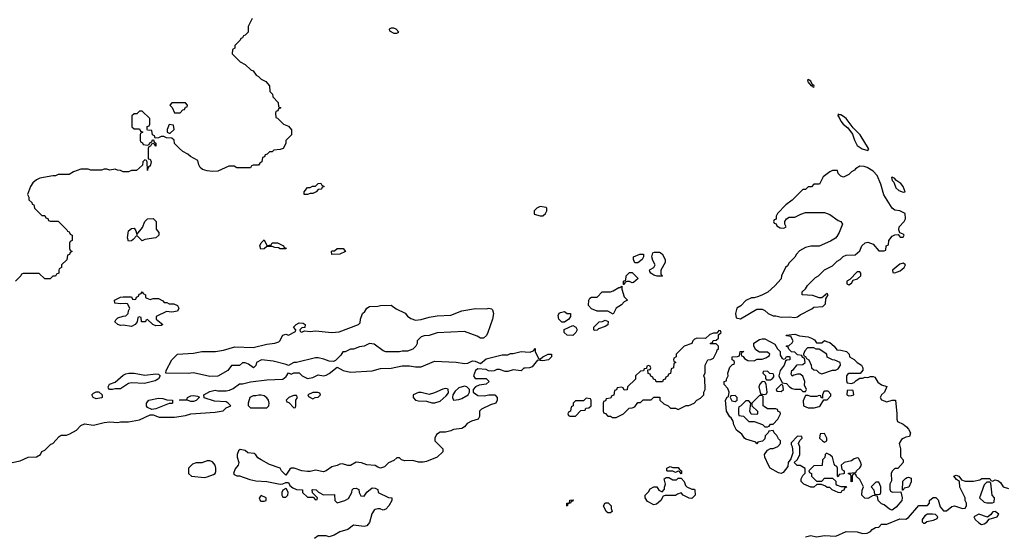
# Model space of a CAD drawing. Header units: inches. Extents: x 2668334 to 2765628, y 828034 to 955234.
# Tile 212 of 218: x 2706265 to 2713538, y 933526 to 937341. Entities that reach past the tile are written whole.
import ezdxf

# ---------------------------------------------------------------- set-up
doc = ezdxf.new("R2010")
doc.units = ezdxf.units.IN
doc.header["$MEASUREMENT"] = 0
doc.layers.add('C7903', color=7, linetype='Continuous')
doc.layers.add('C7913', color=7, linetype='Continuous')

msp = doc.modelspace()

# ---------------------------------------------------------------- linework, layer by layer
at = {"layer": 'C7903', "color": 4, "elevation": 44}
for points in [[(2707982, 937350), (2707954, 937290), (2707954, 937250), (2707930, 937226), (2707918, 937222), (2707910, 937206), (2707898, 937202), (2707894, 937190), (2707854, 937150), (2707854, 937130), (2707838, 937122), (2707834, 937090), (2707894, 937030), (2707931.1, 937011.1), (2707971.6, 936971.6), (2707990, 936962), (2708011.6, 936931.6), (2708030, 936922), (2708050, 936902), (2708083.6, 936883.6), (2708111.6, 936851.6), (2708114, 936810), (2708131.6, 936791.6), (2708134, 936770), (2708174, 936730), (2708178, 936698), (2708194, 936690), (2708178, 936682), (2708172.7, 936667.3), (2708158, 936662), (2708154, 936650), (2708158, 936618), (2708170, 936614), (2708214, 936570), (2708250, 936554), (2708272.7, 936527.3), (2708272, 936490), (2708232, 936448), (2708230, 936426), (2708210.8, 936389.2), (2708190, 936382), (2708143.6, 936376.4), (2708130, 936366), (2708110, 936366), (2708092.7, 936347.3), (2708078, 936342), (2708072.7, 936327.3), (2708058, 936322), (2708054, 936290), (2708038, 936282), (2708030, 936266), (2707990, 936266), (2707978, 936262), (2707970, 936246), (2707870, 936246), (2707850, 936258), (2707810, 936258), (2707730, 936222), (2707690, 936219), (2707650, 936224), (2707614.6, 936234.6), (2707598, 936250), (2707588, 936270), (2707582, 936302), (2707526, 936330), (2707508.4, 936348.4), (2707470, 936368), (2707446, 936390), (2707410, 936426), (2707406, 936450), (2707390, 936466), (2707350, 936468.7), (2707330, 936478), (2707310, 936478), (2707290, 936468), (2707266, 936466), (2707262, 936482), (2707246, 936490), (2707242, 936522), (2707210, 936526), (2707206, 936530), (2707207.3, 936552.7), (2707222, 936558), (2707226, 936570), (2707226, 936610), (2707170, 936666), (2707150, 936666), (2707130, 936646), (2707110, 936646), (2707094, 936630), (2707094, 936550), (2707110, 936534), (2707150, 936534), (2707158, 936518), (2707172.7, 936512.7), (2707172.7, 936507.3), (2707158, 936502), (2707154, 936490), (2707154, 936450), (2707158, 936438), (2707172.7, 936432.7), (2707178, 936418), (2707210, 936414), (2707222, 936418), (2707227.3, 936432.7), (2707242, 936438), (2707247.3, 936452.7), (2707254, 936454), (2707258, 936438), (2707272, 936430), (2707270, 936408), (2707262, 936422), (2707250, 936426), (2707238, 936422), (2707232.7, 936407.3), (2707218, 936402), (2707214, 936390), (2707214, 936314), (2707230, 936312), (2707237.3, 936290), (2707230, 936258), (2707222, 936258), (2707212, 936248), (2707210, 936228), (2707206, 936290), (2707202, 936302), (2707190, 936306), (2707174, 936290), (2707172.7, 936267.3), (2707127.3, 936227.3), (2707090, 936226), (2707070, 936218), (2707030, 936218), (2707010, 936228), (2706988.9, 936228.9), (2706970, 936238), (2706930, 936228.7), (2706910, 936238), (2706890, 936238), (2706870, 936228.7), (2706790, 936228.7), (2706770, 936238), (2706716.4, 936236.4), (2706663.5, 936216.5), (2706630, 936198), (2706550, 936198), (2706530, 936188), (2706510, 936188), (2706414, 936170), (2706390, 936158), (2706363.5, 936136.5), (2706344.7, 936110), (2706322, 936050), (2706332, 936030), (2706334, 936010), (2706354, 935990), (2706358, 935978), (2706370, 935974), (2706374, 935950), (2706430, 935894), (2706450, 935894), (2706458, 935878), (2706472.7, 935872.7), (2706478, 935858), (2706490, 935854), (2706550, 935854), (2706614, 935790), (2706618, 935778), (2706630, 935774), (2706638, 935758), (2706654, 935750), (2706654, 935710), (2706638, 935702), (2706634, 935690), (2706634, 935650), (2706638, 935638), (2706654, 935630), (2706638, 935622), (2706632.7, 935607.3), (2706618, 935602), (2706612.7, 935567.3), (2706574, 935530), (2706574, 935510), (2706558, 935502), (2706554, 935490), (2706554, 935470), (2706538, 935462), (2706530, 935446), (2706510, 935446), (2706490, 935426), (2706450, 935426), (2706410, 935466), (2706290, 935466), (2706278, 935462), (2706274, 935450), (2706234, 935410)], [(2706208.9, 934071.1), (2706270, 934082), (2706328.9, 934111.1), (2706390, 934112), (2706418, 934130), (2706428.9, 934151.1), (2706450, 934162), (2706494.6, 934205.4), (2706510, 934212), (2706556.4, 934263.6), (2706572.7, 934272.7), (2706610, 934272), (2706636.4, 934283.6), (2706686, 934310), (2706716.4, 934343.6), (2706743.1, 934356.9), (2706810, 934346), (2706890, 934366), (2706930, 934370.8), (2706990, 934366), (2707010.9, 934370.9), (2707070, 934371), (2707150, 934384.7), (2707230, 934422), (2707250, 934422), (2707294.6, 934405.4), (2707410, 934406), (2707490, 934418), (2707530, 934431.3), (2707710, 934442), (2707767.3, 934452.7), (2707790, 934474), (2707826, 934490), (2707806, 934510), (2707790, 934518), (2707704.7, 934524.7), (2707628.7, 934548.7), (2707626, 934570), (2707670, 934596), (2707710, 934606), (2707730, 934601), (2707790, 934601), (2707814.6, 934605.4), (2707843.1, 934616.9), (2707890, 934651), (2707911.1, 934651.1), (2707970, 934666), (2708090, 934680.7), (2708210, 934687.3), (2708234.6, 934705.4), (2708250, 934734), (2708270, 934722), (2708290, 934734), (2708330, 934734), (2708351.6, 934711.6), (2708391.3, 934691.3), (2708430, 934698), (2708470, 934718), (2708510, 934711), (2708530, 934716), (2708551.9, 934728.1), (2708610, 934774), (2708654, 934750), (2708710, 934738.8), (2708870, 934747.3), (2708930, 934766), (2709010, 934767.3), (2709090, 934784.7), (2709145.4, 934785.4), (2709190, 934778), (2709230, 934778), (2709330, 934818), (2709490, 934810.8), (2709550, 934801), (2709575.5, 934804.5), (2709610, 934821), (2709630, 934818), (2709670, 934802), (2709710, 934836), (2709830, 934866), (2709870, 934866.8), (2709890, 934876), (2709910, 934876), (2709970, 934891.3), (2710000, 934888.3)], [(2710000, 934768.2), (2709990, 934768), (2709970, 934748.7), (2709910, 934755.3), (2709870, 934742), (2709850, 934742), (2709810, 934758), (2709790, 934758), (2709770, 934748), (2709750, 934746), (2709728.4, 934748.4), (2709710, 934758), (2709650, 934762), (2709632, 934750), (2709618, 934710), (2709630, 934692), (2709710, 934692), (2709732, 934670), (2709710, 934648.7), (2709658, 934642), (2709631.6, 934628.4), (2709614, 934610), (2709614, 934590), (2709650, 934564.7), (2709697.2, 934562.8), (2709730, 934571), (2709774, 934570), (2709792, 934550), (2709791.3, 934530), (2709782, 934510), (2709743.5, 934496.5), (2709676, 934464), (2709662, 934450), (2709662, 934410), (2709652, 934390), (2709603.6, 934376.4), (2709570, 934358), (2709550, 934335.3), (2709530, 934322), (2709470, 934315.3), (2709450, 934304), (2709410, 934294), (2709370, 934295.3), (2709343.5, 934276.5), (2709331.3, 934250), (2709331.3, 934230), (2709390, 934172), (2709391.3, 934150), (2709350, 934109), (2709270, 934079), (2709246.4, 934073.6), (2709210, 934073.2), (2709170, 934085.2), (2709110, 934084), (2709086, 934090), (2709070, 934106), (2709050, 934106), (2709030, 934086), (2708990, 934068), (2708961, 934039), (2708930.6, 934029.4), (2708910, 934035.3), (2708890, 934048.7), (2708830, 934054), (2708790, 934069.2), (2708750, 934074), (2708710, 934049), (2708690, 934048.7), (2708650, 934062), (2708630, 934059), (2708610.8, 934049.2), (2708570, 934039), (2708530, 934009.2), (2708510, 934002.7), (2708450, 934014), (2708410, 934004), (2708390, 934004), (2708350, 934009), (2708291.6, 934028.4), (2708271.6, 934028.4), (2708259.6, 934020.4), (2708230, 933978), (2708198, 934010), (2708188.7, 934028.7), (2708110, 934056), (2708048, 934090), (2708025.2, 934105.2), (2708010, 934128), (2707996.5, 934136.5), (2707950, 934142), (2707930, 934159), (2707894, 934166), (2707882, 934158), (2707872, 934130), (2707872, 934110), (2707884.7, 934070), (2707878, 934050), (2707856.9, 934023.1), (2707844.7, 933990), (2707850, 933982), (2707870, 933972), (2707890, 933971.3), (2707964.5, 933944.5), (2708010, 933934.8), (2708090, 933930.7), (2708188.7, 933911.3), (2708210, 933912), (2708230, 933922), (2708250, 933922), (2708261, 933901), (2708283.6, 933883.6), (2708310, 933872), (2708354, 933870), (2708354, 933850), (2708390, 933814), (2708434, 933814), (2708450, 933794), (2708462, 933798), (2708466, 933810), (2708427.3, 933847.3), (2708426, 933870), (2708428.9, 933871.1), (2708454, 933870), (2708471.6, 933851.6), (2708510, 933832), (2708590, 933834), (2708592, 933790), (2708610, 933772), (2708666, 933790), (2708694.6, 933805.4), (2708718, 933850), (2708722, 933870), (2708730, 933878), (2708750, 933882), (2708770, 933872), (2708772, 933850), (2708785.4, 933825.4), (2708810, 933822), (2708828.9, 933851.1), (2708870, 933884.7), (2708890, 933882), (2708910, 933872), (2708914, 933850), (2708990, 933812), (2709014, 933810), (2709014, 933790), (2708991.3, 933750), (2708970, 933726), (2708950, 933718), (2708928.7, 933728.7), (2708910, 933729), (2708890, 933724), (2708882.5, 933717.5), (2708867.5, 933692.5), (2708850, 933628), (2708830, 933604), (2708810, 933599), (2708730, 933608.7), (2708690, 933575.3), (2708630, 933559), (2708587.1, 933532.9), (2708550, 933522), (2708528.4, 933528.4), (2708470, 933528.7), (2708442, 933510)]]:
    msp.add_lwpolyline(points, dxfattribs=at)
at = {"layer": 'C7903', "color": 4}
for points, elevation in [([(2709030, 937278), (2709010, 937278), (2708994, 937270), (2708998, 937258), (2709030, 937242), (2709050, 937242), (2709066, 937250), (2709046, 937270)], 48), ([(2707490, 936726), (2707390, 936726), (2707374, 936710), (2707392.7, 936692.7), (2707410, 936654), (2707450, 936654), (2707470, 936674), (2707482, 936678), (2707490, 936694), (2707502, 936698), (2707506, 936710)], 44), ([(2707370, 936566), (2707354, 936530), (2707354, 936510), (2707370, 936502), (2707378, 936502), (2707406, 936530), (2707402, 936562)], 44), ([(2708390, 936049), (2708366, 936050), (2708366, 936070), (2708390, 936102), (2708410, 936102), (2708428.9, 936111.1), (2708450, 936112), (2708470, 936132), (2708490, 936134), (2708498, 936118), (2708514, 936110), (2708498, 936102), (2708494, 936090), (2708470, 936086), (2708454, 936070), (2708430, 936058), (2708410, 936058)], 44), ([(2707170, 935708), (2707130, 935746), (2707103.6, 935716.4), (2707090, 935708), (2707070, 935706), (2707062, 935730), (2707070, 935782), (2707090, 935798), (2707110, 935802), (2707122, 935782), (2707130, 935754), (2707173.6, 935806.4), (2707188.7, 935850), (2707209.2, 935870.8), (2707251.6, 935871.6), (2707274, 935850), (2707272.7, 935792.7), (2707294, 935770), (2707294, 935750), (2707270, 935728.7), (2707190, 935718)], 44), ([(2708090, 935674), (2708122, 935678), (2708130, 935694), (2708170, 935694), (2708214, 935670), (2708218, 935658), (2708232.7, 935652.7), (2708230, 935648), (2708190, 935648), (2708176.4, 935656.4), (2708150, 935658), (2708130, 935666), (2708090, 935666), (2708071.6, 935648.4), (2708046, 935646), (2708038, 935670), (2708050, 935694), (2708070, 935714)], 44), ([(2708570, 935608), (2708568, 935630), (2708570, 935634), (2708590, 935634), (2708609.1, 935650.9), (2708654, 935650), (2708672, 935630), (2708630, 935608.7)], 44), ([(2707230, 935274), (2707250, 935282), (2707290, 935282), (2707323.6, 935263.6), (2707332.7, 935252.7), (2707351.6, 935251.6), (2707370, 935242), (2707403.6, 935243.6), (2707431.1, 935231.1), (2707442, 935210), (2707431, 935189), (2707390, 935182), (2707350, 935186), (2707274, 935150), (2707274, 935130), (2707322, 935090), (2707310, 935082), (2707270, 935081.2), (2707248, 935090), (2707210, 935126), (2707198, 935122), (2707194, 935110), (2707168.9, 935108.9), (2707166, 935110), (2707162, 935142), (2707150, 935146), (2707138, 935142), (2707134, 935110), (2707118, 935090), (2707090, 935074), (2707030, 935085.2), (2707010, 935082.7), (2706989.5, 935089.5), (2706968.7, 935110), (2706974.6, 935125.4), (2706990, 935138), (2707030, 935152), (2707050, 935154), (2707066, 935170), (2707068.4, 935191.6), (2707078, 935210), (2707062, 935242), (2707050, 935246), (2707010, 935242), (2706968.4, 935248.4), (2706966, 935270), (2707010, 935292), (2707030, 935294), (2707090, 935294), (2707098, 935278), (2707110, 935274), (2707122, 935278), (2707127.3, 935292.7), (2707142, 935298), (2707147.3, 935312.7), (2707162, 935318), (2707170, 935332), (2707178, 935318), (2707194, 935310), (2707194, 935290), (2707203.6, 935283.6)], 44), ([(2709190, 935122.8), (2709230, 935127.3), (2709290, 935144), (2709350, 935153.4), (2709450, 935158.8), (2709530, 935190.7), (2709632.9, 935207.1), (2709710, 935206), (2709730.9, 935210.9), (2709750, 935204.7), (2709757.3, 935197.3), (2709766, 935170), (2709758.8, 935130), (2709722.8, 935030), (2709712.4, 935007.6), (2709690, 934988.7), (2709670, 934989), (2709644.7, 935004.7), (2709550, 935038), (2709350, 935028.7), (2709290, 935008.7), (2709252.7, 935007.3), (2709230, 934998), (2709202, 934970), (2709202, 934950), (2709192, 934930), (2709170, 934908.7), (2709130, 934894), (2709090, 934893.2), (2709070, 934888), (2708970, 934888), (2708950, 934895.3), (2708884, 934944), (2708850, 934949), (2708810.5, 934929.5), (2708774.4, 934925.6), (2708730, 934908.7), (2708710, 934908), (2708670, 934888), (2708652.7, 934887.3), (2708636.9, 934863.1), (2708596.9, 934823.1), (2708583.6, 934816.4), (2708550, 934819), (2708512.7, 934832.7), (2708470, 934842.7), (2708450, 934842.7), (2708308.7, 934808.7), (2708291.3, 934808.7), (2708250, 934786), (2708234.6, 934794.6), (2708138, 934818), (2708051.6, 934828.4), (2708014, 934810), (2708010, 934786), (2707991.1, 934768.9), (2707956.4, 934796.4), (2707930, 934806), (2707910, 934806), (2707890, 934786), (2707830, 934788), (2707802, 934750), (2707730, 934709.2), (2707670, 934705.2), (2707550, 934734), (2707509.1, 934729.1), (2707346, 934730), (2707348, 934750), (2707388.7, 934830), (2707430, 934871), (2707550, 934878), (2707610, 934891), (2707710.9, 934890.9), (2707770, 934901), (2707854.6, 934925.4), (2707990, 934918.8), (2708090, 934944.9), (2708150, 934951), (2708179, 934961), (2708188, 934970), (2708208, 935010), (2708230, 935018), (2708250, 935012), (2708302, 935038), (2708306, 935050), (2708288, 935070), (2708308, 935090), (2708330, 935102), (2708359.6, 935099.6), (2708374, 935090), (2708372.7, 935067.3), (2708350, 935066), (2708334, 935050), (2708338, 935038), (2708350, 935034), (2708370, 935042), (2708410, 935038), (2708450, 935042.8), (2708570.6, 935030.6), (2708624.1, 935035.9), (2708768, 935090), (2708779, 935101), (2708782, 935130), (2708798, 935170), (2708814.6, 935185.4), (2708829, 935211), (2708850, 935222), (2708910, 935224.7), (2708930, 935231.3), (2709010, 935232), (2709045.2, 935205.2), (2709113.7, 935173.7), (2709130.9, 935150.9), (2709154.4, 935134.4)], 44), ([(2707190, 934714.8), (2707270, 934724.7), (2707290, 934722), (2707302, 934710), (2707290.7, 934689.3), (2707266.4, 934673.6), (2707186.4, 934653.6), (2707090, 934659), (2707070, 934654), (2707010, 934615.3), (2706970, 934615.3), (2706950, 934608.7), (2706928.7, 934608.7), (2706920.4, 934620.4), (2706918, 934630), (2706928, 934650), (2706970, 934664.7), (2707030, 934716), (2707050, 934726), (2707071.1, 934731.1), (2707110, 934731.3)], 44), ([(2709410, 934616), (2709390, 934612.3), (2709330, 934584), (2709290, 934574), (2709230, 934588.7), (2709210, 934588.7), (2709172, 934570), (2709172, 934550), (2709190, 934532), (2709210, 934526), (2709270, 934524.7), (2709310, 934511.3), (2709331.6, 934511.6), (2709370, 934524.7), (2709416.5, 934563.5), (2709433.6, 934586.4), (2709430, 934613.2)], 44), ([(2709550, 934633.2), (2709510, 934620.9), (2709481.6, 934598.4), (2709464.7, 934570), (2709461, 934550), (2709470, 934532), (2709510, 934536), (2709530, 934542.8), (2709578, 934570), (2709588, 934590), (2709588, 934610), (2709568.9, 934628.9)], 44), ([(2706830, 934542), (2706808, 934550), (2706798, 934570), (2706810, 934582), (2706830, 934592), (2706850, 934592), (2706874, 934570), (2706874, 934550), (2706870, 934548)], 44), ([(2707242, 934462), (2707210, 934478), (2707202, 934490), (2707202, 934510), (2707218, 934530), (2707290, 934546), (2707323.6, 934543.6), (2707352.7, 934532.7), (2707394, 934530), (2707394, 934510), (2707390, 934506), (2707370, 934506), (2707270, 934468)], 44), ([(2707530, 934522), (2707510, 934528), (2707446, 934530), (2707450, 934534), (2707490, 934534), (2707502, 934538), (2707506, 934550), (2707530, 934562), (2707550, 934564.7), (2707579.6, 934559.6), (2707592.7, 934552.7), (2707570, 934528.7), (2707550, 934522)], 44), ([(2708050, 934568.7), (2708031.6, 934568.4), (2708010, 934562), (2707990, 934562), (2707964.7, 934550), (2707952, 934510), (2707952.7, 934492.7), (2707970, 934474), (2708090, 934474), (2708106, 934490), (2708108, 934510), (2708102, 934530), (2708090, 934548), (2708070, 934562)], 44), ([(2708310, 934566), (2708290, 934566), (2708270, 934558), (2708254, 934550), (2708234, 934530), (2708238, 934518), (2708252.7, 934512.7), (2708290, 934474), (2708302, 934478), (2708306, 934490), (2708306, 934530), (2708318, 934550)], 44), ([(2708430, 934588), (2708394, 934570), (2708398, 934558), (2708430, 934542), (2708448.4, 934551.6), (2708470, 934554), (2708486, 934570), (2708482, 934582), (2708467.3, 934587.3)], 44), ([(2707670, 934082), (2707650, 934082), (2707610.9, 934069.1), (2707570, 934068.7), (2707542, 934058), (2707512, 934030), (2707512, 933990), (2707534, 933970), (2707630, 933961), (2707650, 933964.7), (2707698, 933982), (2707708, 933990), (2707714.6, 934005.4), (2707715.3, 934030), (2707708.7, 934050), (2707690, 934075.3)], 44), ([(2708050, 933826), (2708034, 933810), (2708042, 933790), (2708050, 933784.7), (2708070, 933786), (2708086, 933790), (2708086, 933810)], 44), ([(2708230, 933878), (2708210, 933866), (2708202, 933850), (2708202, 933830), (2708210, 933814), (2708230, 933814), (2708246, 933830), (2708248, 933850), (2708235.3, 933875.3)], 44)]:
    msp.add_lwpolyline(points, close=True, dxfattribs=dict(at, elevation=elevation))
at = {"layer": 'C7913', "color": 4}
for points, elevation in [([(2712090, 936898), (2712085.4, 936894.6), (2712090, 936874), (2712094, 936874), (2712110, 936854), (2712118, 936858), (2712114, 936850), (2712130, 936842), (2712134, 936850), (2712130, 936858), (2712120.4, 936860.4), (2712110, 936886)], 48), ([(2712310, 936646), (2712307.7, 936630), (2712318.5, 936618.5), (2712330, 936591.3), (2712347.3, 936570), (2712381.6, 936541.6), (2712416.3, 936496.3), (2712431.3, 936450), (2712451.6, 936411.6), (2712487.1, 936387.1), (2712530, 936374), (2712536.4, 936383.6), (2712535.3, 936390), (2712474, 936490), (2712421.2, 936541.2), (2712369, 936610), (2712350, 936625.2), (2712330, 936637.2), (2712318, 936638)], 48), ([(2712470, 936258), (2712439.6, 936240.4), (2712431.1, 936228.9), (2712410, 936218), (2712390, 936198), (2712350, 936178), (2712330, 936186), (2712310, 936206), (2712306, 936226), (2712270, 936228), (2712250, 936218), (2712199.6, 936180.4), (2712172.7, 936127.3), (2712130, 936126), (2712112.7, 936107.3), (2712090, 936106), (2712070, 936086), (2712050, 936086), (2711971.1, 936008.9), (2711925.4, 935974.6), (2711862, 935910), (2711852, 935890), (2711852, 935868), (2711838, 935862), (2711834, 935850), (2711838, 935838), (2711852.7, 935832.7), (2711858, 935818), (2711883.6, 935803.6), (2711910, 935802), (2711926, 935810), (2711918, 935830), (2711918, 935850), (2711928.9, 935871.1), (2711950, 935882), (2711990, 935882), (2712034.6, 935905.4), (2712070, 935918), (2712210, 935918), (2712250, 935901), (2712310, 935858), (2712331, 935851), (2712342, 935830), (2712318, 935770), (2712299.8, 935740.2), (2712290, 935728), (2712255.3, 935704.7), (2712171.6, 935668.4), (2712110, 935668), (2712070, 935658), (2712025.4, 935634.6), (2712002, 935610), (2711990, 935586), (2711950, 935546), (2711936.9, 935523.1), (2711922, 935510), (2711892, 935450), (2711890, 935426), (2711843.6, 935376.4), (2711791.3, 935328.7), (2711751.6, 935308.4), (2711723.6, 935296.4), (2711690, 935288), (2711670, 935288), (2711630, 935268), (2711591.1, 935228.9), (2711562, 935210), (2711552, 935170), (2711558, 935138), (2711590, 935132), (2711710, 935202), (2711750, 935202), (2711770, 935194), (2711794, 935170), (2711830, 935154), (2711850, 935154), (2711890, 935142.8), (2711950, 935146), (2711990, 935141), (2712010, 935146), (2712030, 935161), (2712115.1, 935204.9), (2712130, 935218), (2712196.4, 935223.6), (2712216.4, 935243.6), (2712220.4, 935279.6), (2712238, 935310), (2712230, 935318), (2712214, 935310), (2712214, 935306), (2712190, 935286), (2712170, 935288), (2712124, 935304), (2712046, 935310), (2712046, 935330), (2712070, 935354), (2712083.1, 935376.9), (2712143.1, 935436.9), (2712166, 935450), (2712210, 935494), (2712270, 935522), (2712303.1, 935556.9), (2712326, 935570), (2712348.4, 935591.6), (2712370, 935602), (2712436.4, 935603.6), (2712470, 935634), (2712486, 935670), (2712510, 935692), (2712530, 935698), (2712570, 935682), (2712610, 935634), (2712650, 935634), (2712662, 935638), (2712666, 935670), (2712682, 935678), (2712686, 935710), (2712710, 935742), (2712730, 935752), (2712754, 935754), (2712770, 935734), (2712790, 935734), (2712798, 935750), (2712790, 935758), (2712766, 935766), (2712758, 935790), (2712762, 935810), (2712798, 935850), (2712808, 935870), (2712806, 935910), (2712766, 935930), (2712730, 935935.3), (2712708.7, 935950), (2712647.2, 936047.2), (2712625.6, 936125.6), (2712599, 936190), (2712570, 936222), (2712526, 936250), (2712503.6, 936256.4)], 48), ([(2712710, 936178), (2712704.7, 936175.3), (2712710, 936154), (2712721, 936141), (2712738, 936098), (2712759.8, 936079.8), (2712790, 936067.3), (2712806, 936070), (2712790, 936108.7), (2712774, 936130), (2712736.5, 936156.5), (2712730, 936168)], 48), ([(2710110, 935961.2), (2710084.7, 935950), (2710064.7, 935930), (2710064.7, 935904.7), (2710110, 935891.3), (2710130, 935891.3), (2710148.7, 935910), (2710159, 935930), (2710158, 935950), (2710154, 935954)], 48), ([(2710810, 935546), (2710798, 935570), (2710798, 935590), (2710846, 935610), (2710874, 935610), (2710872, 935590), (2710862, 935570), (2710830, 935546)], 44), ([(2711010, 935446), (2710972.7, 935447.3), (2710950, 935455.3), (2710926, 935470), (2710920.4, 935480.4), (2710918, 935490), (2710923.1, 935496.9), (2710948.4, 935511.6), (2710958, 935530), (2710942, 935562), (2710935.3, 935590), (2710942, 935618), (2710955.3, 935624.7), (2710990, 935622.8), (2711010, 935611), (2711033, 935570), (2711033.4, 935546.6), (2711002, 935490), (2711002, 935462), (2711014, 935450)], 44), ([(2712790, 935542), (2712765.2, 935534.8), (2712712, 935490), (2712714, 935474), (2712730, 935472), (2712770, 935487.3), (2712797.2, 935510), (2712808, 935530), (2712799, 935539)], 48), ([(2710790, 935398), (2710770, 935408), (2710752.7, 935407.3), (2710738, 935402), (2710730, 935386), (2710726, 935386), (2710726, 935410), (2710742, 935418), (2710746, 935450), (2710770, 935474), (2710790, 935474), (2710834, 935430), (2710799.6, 935400.4)], 44), ([(2712470, 935478), (2712450, 935478), (2712398, 935422), (2712374, 935410), (2712374, 935390), (2712390, 935382), (2712410, 935394), (2712422, 935418), (2712453.6, 935426.4), (2712478, 935450), (2712478, 935470)], 48), ([(2710650, 935166), (2710610, 935188), (2710530, 935188), (2710490, 935206), (2710466, 935230), (2710468, 935270), (2710476.4, 935283.6), (2710488.4, 935291.6), (2710530, 935292), (2710568.4, 935331.6), (2710630, 935331.3), (2710650, 935338), (2710690, 935362), (2710698, 935362), (2710714, 935374), (2710712, 935350), (2710730, 935294), (2710754, 935270), (2710730, 935258), (2710710, 935235.3), (2710672, 935210)], 44), ([(2710270, 935106), (2710248.7, 935130), (2710243.1, 935156.9), (2710250, 935174), (2710260.4, 935179.6), (2710290, 935184.7), (2710310, 935172), (2710334, 935170), (2710334, 935150), (2710322, 935130), (2710290, 935106)], 44), ([(2710510, 935046), (2710506, 935050), (2710506, 935070), (2710546, 935110), (2710570, 935112), (2710590, 935122), (2710612.7, 935112.7), (2710610, 935088), (2710590, 935075.3), (2710541, 935059), (2710530, 935048)], 44), ([(2710350, 935009.2), (2710308, 935010), (2710286, 935030), (2710287.3, 935052.7), (2710350, 935082), (2710374, 935070), (2710382, 935050), (2710372, 935030)], 44), ([(2711430, 935046), (2711414, 935026), (2711390, 935026), (2711363.6, 935016.4), (2711330, 934986), (2711270, 934988.7), (2711250, 934982), (2711238, 934970), (2711230.8, 934949.2), (2711174, 934930), (2711114, 934870), (2711114, 934850), (2711098, 934842), (2711094, 934830), (2711098, 934818), (2711112, 934810), (2711098, 934802), (2711094, 934770), (2711078, 934762), (2711072.7, 934727.3), (2711058, 934722), (2711052.7, 934707.3), (2711038, 934702), (2711032.7, 934687.3), (2711018, 934682), (2711012.7, 934667.3), (2710967.3, 934667.3), (2710962, 934682), (2710947.3, 934687.3), (2710942, 934702), (2710927.3, 934707.3), (2710922, 934722), (2710907.3, 934727.3), (2710906, 934754), (2710922, 934758), (2710926, 934770), (2710922, 934782), (2710910, 934786), (2710898, 934782), (2710894, 934766), (2710878, 934762), (2710872.7, 934747.3), (2710850, 934746), (2710814, 934710), (2710812.7, 934687.3), (2710754, 934630), (2710752.7, 934607.3), (2710730, 934606), (2710722, 934622), (2710710, 934626), (2710678, 934622), (2710672.7, 934607.3), (2710658, 934602), (2710652.7, 934567.3), (2710638, 934562), (2710630, 934546), (2710598, 934542), (2710592.7, 934527.3), (2710578, 934522), (2710574, 934510), (2710574, 934450), (2710578, 934438), (2710592.7, 934432.7), (2710610, 934414), (2710630, 934414), (2710643.6, 934403.6), (2710670, 934402), (2710726, 934430), (2710767.3, 934472.7), (2710790, 934474), (2710810, 934482), (2710830, 934514), (2710850, 934514), (2710870, 934534), (2710930, 934534), (2710950, 934554), (2710992.7, 934552.7), (2710994, 934530), (2711023.6, 934503.6), (2711054, 934490), (2711072.7, 934472.7), (2711110, 934472), (2711130, 934462), (2711188.4, 934491.6), (2711207.3, 934492.7), (2711246, 934510), (2711266, 934530), (2711294.6, 934545.4), (2711318, 934570), (2711318, 934590), (2711328, 934610), (2711326, 934690), (2711318, 934710), (2711327.3, 934732.7), (2711328, 934790), (2711348, 934830), (2711370, 934831.3), (2711390, 934842), (2711414, 934890), (2711416.4, 934903.6), (2711426, 934910), (2711426, 934930), (2711410, 934946), (2711370, 934946), (2711366, 934950), (2711382, 934958), (2711387.3, 934972.7), (2711410, 934974), (2711426, 934990), (2711426, 935014), (2711446, 935030), (2711442, 935042)], 48), ([(2712150, 934954), (2712190, 934954), (2712210, 934972), (2712223.6, 934963.6), (2712250, 934958), (2712282, 934930), (2712302, 934902), (2712330, 934901), (2712372, 934890), (2712391.3, 934870), (2712394, 934850), (2712430, 934832), (2712452, 934810), (2712482, 934790), (2712494, 934770), (2712492.7, 934752.7), (2712472.7, 934727.3), (2712390, 934728), (2712379.6, 934720.4), (2712372, 934710), (2712372.7, 934672.7), (2712378, 934658), (2712410, 934654), (2712430, 934662), (2712443.1, 934676.9), (2712470, 934694), (2712490, 934694), (2712510, 934702), (2712530, 934698), (2712550, 934704.7), (2712570, 934704.7), (2712582, 934702), (2712604.9, 934664.9), (2712630, 934644.7), (2712671.1, 934631.1), (2712652, 934590), (2712632, 934570), (2712622, 934550), (2712630, 934534), (2712670, 934518), (2712710, 934532), (2712734, 934530), (2712744.7, 934430), (2712744.7, 934390), (2712750, 934374), (2712790, 934354.8), (2712815.2, 934335.2), (2712830, 934318), (2712844.7, 934290), (2712838, 934262), (2712810, 934258), (2712790, 934248), (2712779.6, 934240.4), (2712762, 934210), (2712770.7, 934170.7), (2712771.3, 934111.3), (2712792, 934090), (2712792, 934070), (2712752.7, 934027.3), (2712730, 934026), (2712710, 934006), (2712702, 933990), (2712703.6, 933936.4), (2712692, 933910), (2712692.7, 933872.7), (2712698, 933858), (2712712.7, 933852.7), (2712774, 933854), (2712784.7, 933810), (2712782, 933790), (2712739.1, 933740.9), (2712710, 933718), (2712690, 933726), (2712650, 933758), (2712630, 933766), (2712606, 933790), (2712602, 933822), (2712570, 933826), (2712530, 933806), (2712507.3, 933807.3), (2712486, 933830), (2712487.3, 933867.3), (2712498, 933890), (2712470, 933946), (2712447.3, 933967.3), (2712442, 933982), (2712430, 933986), (2712418, 933982), (2712414, 933970), (2712414, 933930), (2712407.3, 933927.3), (2712406, 933970), (2712402, 933982), (2712387.3, 933987.3), (2712387.3, 933992.7), (2712442, 933998), (2712446, 934010), (2712470, 934032), (2712482, 934050), (2712476.4, 934076.4), (2712462, 934102), (2712450, 934106), (2712430, 934098), (2712410, 934082), (2712354, 934070), (2712334, 934050), (2712338, 934018), (2712354, 934010), (2712354, 933990), (2712350, 933986), (2712318, 933982), (2712310, 933966), (2712306, 933970), (2712306, 934030), (2712302, 934042), (2712287.3, 934047.3), (2712280.4, 934060.4), (2712268, 934110), (2712250, 934128), (2712230, 934138), (2712222, 934138), (2712214, 934130), (2712211.6, 934108.4), (2712194, 934090), (2712192.7, 934047.3), (2712130, 934046), (2712094, 934010), (2712098, 933998), (2712114, 933990), (2712114, 933970), (2712150, 933934), (2712190, 933934), (2712210, 933954), (2712270, 933954), (2712292.7, 933932.7), (2712294, 933910), (2712303.6, 933903.6), (2712330, 933894), (2712370, 933894), (2712372, 933888), (2712358, 933882), (2712352.7, 933867.3), (2712338, 933862), (2712330, 933846), (2712310, 933848), (2712266, 933870), (2712250, 933886), (2712230, 933886), (2712216.4, 933896.4), (2712187.3, 933907.3), (2712152.7, 933907.3), (2712130, 933888), (2712110, 933888), (2712058, 933910), (2712038, 933930), (2712038, 933950), (2712050, 933974), (2712067.3, 933992.7), (2712067.3, 934027.3), (2712030, 934048), (2712007.3, 934047.3), (2711986, 934070), (2712010, 934094), (2712028, 934130), (2712027.3, 934187.3), (2712018, 934210), (2712027.3, 934232.7), (2712046, 934250), (2712042, 934262), (2712010, 934266), (2711963.6, 934216.4), (2711963.6, 934203.6), (2711972, 934190), (2711976.9, 934143.1), (2711962, 934098), (2711942, 934070), (2711939.6, 934040.4), (2711903.6, 933996.4), (2711890, 933989), (2711870, 933995.3), (2711809.5, 934029.5), (2711795.3, 934050), (2711768, 934110), (2711766, 934130), (2711790, 934162), (2711810, 934174), (2711830, 934174), (2711866, 934190), (2711886, 934210), (2711886, 934230), (2711870, 934246), (2711858, 934270), (2711838, 934290), (2711830, 934306), (2711798, 934302), (2711794, 934290), (2711772.7, 934267.3), (2711770, 934246), (2711751.6, 934228.4), (2711718, 934222), (2711710, 934208), (2711702, 934222), (2711630, 934242), (2711618, 934250), (2711600.4, 934280.4), (2711559, 934310), (2711541.2, 934350), (2711536.4, 934376.4), (2711520.4, 934400.4), (2711510, 934408), (2711485.2, 934450), (2711478, 934530), (2711490, 934554), (2711502, 934558), (2711506, 934590), (2711496.4, 934616.4), (2711470, 934646), (2711469, 934670), (2711486, 934674), (2711486, 934686), (2711498, 934710), (2711495.3, 934730), (2711510, 934774), (2711530, 934794), (2711542, 934798), (2711546, 934810), (2711542, 934822), (2711528.4, 934828.4), (2711528, 934850), (2711567.3, 934852.7), (2711582, 934858), (2711588, 934890), (2711610, 934894), (2711612, 934888), (2711598, 934882), (2711594, 934870), (2711598, 934858), (2711610, 934854), (2711618, 934838), (2711643.6, 934823.6), (2711690, 934822), (2711712.7, 934832.7), (2711750, 934834), (2711776.4, 934843.6), (2711802, 934858), (2711806, 934870), (2711790, 934886), (2711730, 934886), (2711703.1, 934903.1), (2711688, 934930), (2711689.1, 934950.9), (2711730, 934978), (2711750, 934984.7), (2711770, 934984.7), (2711843.6, 934943.6), (2711862, 934910), (2711882, 934890), (2711883.6, 934863.6), (2711898, 934838), (2711910, 934834), (2711922, 934838), (2711930, 934854), (2711950, 934854), (2711954, 934850), (2711954, 934830), (2711932.7, 934827.3), (2711922, 934818), (2711911.3, 934790), (2711882, 934750), (2711872, 934710), (2711898, 934658), (2711930, 934654), (2711952, 934630), (2711970, 934618), (2711990, 934611.3), (2712032, 934612), (2712050, 934594), (2712070, 934594), (2712078, 934610), (2712062, 934642), (2712064, 934670), (2712049.1, 934709.1), (2712030, 934722), (2712010, 934722), (2711983.6, 934716.4), (2711970, 934708), (2711963.1, 934723.1), (2711968.7, 934750), (2711982, 934758), (2712007.3, 934792.7), (2712050, 934794), (2712066, 934810), (2712062, 934842), (2712047.3, 934847.3), (2712042, 934862), (2712010, 934866), (2711990, 934886), (2711967.3, 934887.3), (2711947.3, 934907.3), (2711942, 934922), (2711928.4, 934928.4), (2711930, 934932), (2711950, 934934), (2711970, 934954), (2711978, 934970), (2711962, 935002), (2711930, 935006), (2711926, 935010), (2711990, 935018), (2712025.4, 935005.4), (2712090, 934998), (2712114, 934990), (2712136.9, 934976.9)], 44), ([(2712130, 934918), (2712083.6, 934916.4), (2712063.6, 934896.4), (2712054, 934870), (2712058, 934858), (2712070, 934854), (2712078, 934838), (2712094, 934830), (2712112, 934790), (2712114, 934770), (2712130, 934754), (2712150, 934752), (2712170, 934732), (2712190, 934724.7), (2712270, 934752), (2712290, 934752), (2712310, 934762), (2712328, 934790), (2712326, 934810), (2712287.3, 934827.3), (2712270, 934828), (2712230, 934848), (2712226, 934870), (2712170, 934908), (2712148.4, 934908.4)], 44), ([(2711790, 934746), (2711758, 934742), (2711754, 934730), (2711774, 934710), (2711774, 934690), (2711782, 934682), (2711810, 934682), (2711826, 934690), (2711836.4, 934703.6), (2711836.4, 934716.4), (2711830, 934726), (2711807.3, 934727.3)], 44), ([(2711750, 934668), (2711732, 934650), (2711724.7, 934630), (2711738, 934578), (2711770, 934574), (2711782, 934578), (2711786, 934590), (2711778, 934650), (2711770, 934666)], 44), ([(2711890, 934646), (2711854, 934610), (2711858, 934598), (2711890, 934594), (2711906, 934610), (2711902, 934642)], 44), ([(2710450, 934546), (2710430, 934526), (2710370, 934526), (2710354, 934510), (2710354, 934490), (2710338, 934482), (2710334, 934450), (2710318, 934442), (2710314, 934430), (2710318, 934418), (2710330, 934414), (2710370, 934414), (2710410, 934454), (2710442, 934458), (2710447.3, 934472.7), (2710470, 934474), (2710486, 934490), (2710486, 934530), (2710482, 934542)], 48), ([(2711550, 934566), (2711518, 934562), (2711514, 934550), (2711525.4, 934525.4), (2711550, 934522), (2711566, 934530), (2711566, 934550)], 44), ([(2711750, 934566), (2711730, 934566), (2711674, 934510), (2711674, 934490), (2711714, 934450), (2711714, 934430), (2711710, 934426), (2711667.3, 934427.3), (2711658, 934450), (2711666, 934510), (2711650, 934526), (2711630, 934526), (2711590, 934486), (2711578, 934482), (2711574, 934470), (2711574, 934430), (2711578, 934418), (2711612.7, 934412.7), (2711650, 934374), (2711690, 934374), (2711751.6, 934351.6), (2711770, 934334), (2711790, 934334), (2711802, 934338), (2711810, 934354), (2711830, 934354), (2711866, 934390), (2711886, 934430), (2711882, 934442), (2711867.3, 934447.3), (2711862, 934462), (2711850, 934466), (2711790, 934466), (2711763.1, 934483.1), (2711758, 934490), (2711758, 934558)], 44), ([(2712210, 934598), (2712205.4, 934594.6), (2712194, 934570), (2712194, 934546), (2712186, 934550), (2712182, 934562), (2712170, 934566), (2712150, 934558), (2712110, 934558), (2712090, 934566), (2712070, 934566), (2712063.6, 934556.4), (2712052.7, 934527.3), (2712054, 934490), (2712090, 934474), (2712134, 934474), (2712170, 934484.7), (2712178, 934490), (2712206, 934534), (2712230, 934534), (2712256.4, 934563.6), (2712256.4, 934576.4), (2712236.4, 934596.4)], 44), ([(2712410, 934606), (2712378, 934602), (2712374, 934570), (2712390, 934562), (2712410, 934564.7), (2712426, 934570), (2712422, 934602)], 44), ([(2712210, 934286), (2712178, 934282), (2712174, 934250), (2712194, 934230), (2712210, 934222), (2712226, 934230), (2712226, 934250)], 44), ([(2711090, 934034), (2711130, 934034), (2711138, 934018), (2711154, 934010), (2711154, 933990), (2711150, 933986), (2711142, 934002), (2711130, 934006), (2711110, 933998), (2711090, 934006), (2711050, 934006), (2711046, 934010), (2711046, 934030), (2711070, 934042)], 44), ([(2711090, 933942), (2711116.4, 933943.6), (2711130, 933954), (2711150, 933954), (2711174, 933930), (2711182, 933902), (2711194, 933890), (2711230, 933874), (2711250, 933874), (2711252, 933870), (2711254, 933830), (2711230, 933806), (2711210, 933808), (2711190, 933818), (2711166, 933830), (2711150, 933846), (2711123.6, 933836.4), (2711110, 933826), (2711032.7, 933827.3), (2711018, 933822), (2711002, 933790), (2710970, 933762), (2710950, 933758), (2710903.1, 933783.1), (2710886, 933810), (2710886, 933830), (2710910, 933854), (2710923.1, 933876.9), (2710950, 933892), (2710971.6, 933891.6), (2710985.4, 933865.4), (2711010, 933854), (2711027.3, 933872.7), (2711027.3, 933887.3), (2711035.3, 933910), (2711026, 933950), (2711040.4, 933959.6), (2711059.6, 933959.6)], 44), ([(2712786, 933866), (2712788, 933932), (2712807.3, 933952.7), (2712820.4, 933959.6), (2712830, 933962), (2712850, 933954), (2712851.1, 933928.9), (2712832.7, 933887.3), (2712798, 933882), (2712790, 933866)], 44), ([(2712610, 933926), (2712590, 933926), (2712554, 933890), (2712574, 933870), (2712578, 933838), (2712610, 933834), (2712622, 933838), (2712626, 933850), (2712626, 933890)], 44), ([(2713430, 933926), (2713410, 933926), (2713390, 933906), (2713354, 933810), (2713390, 933778), (2713410, 933772), (2713450, 933774), (2713462, 933778), (2713466, 933810), (2713448.4, 933828.4), (2713438, 933918)], 44), ([(2710310, 933749), (2710306, 933750), (2710306, 933770), (2710326, 933774), (2710330, 933792), (2710354, 933794), (2710350, 933786), (2710338, 933782), (2710334, 933770), (2710314, 933766)], 44), ([(2710610, 933698), (2710598, 933710), (2710578, 933750), (2710590, 933774), (2710612.7, 933772.7), (2710634, 933750), (2710634, 933730), (2710642, 933710), (2710630, 933698)], 44), ([(2712971.6, 933688.4), (2712950, 933678), (2712931.3, 933650), (2712932, 933632), (2712942, 933622), (2712950, 933622), (2712965.2, 933634.8), (2713015.3, 933644.7), (2713042, 933658), (2713046, 933670), (2713030, 933686), (2713008, 933688)], 44), ([(2713470, 933708), (2713452.7, 933707.3), (2713436.9, 933683.1), (2713412.7, 933667.3), (2713350, 933688), (2713314, 933670), (2713322, 933650), (2713350, 933624.7), (2713370, 933612), (2713390, 933618), (2713408, 933630), (2713427.3, 933652.7), (2713486, 933670), (2713498, 933690)], 44)]:
    msp.add_lwpolyline(points, close=True, dxfattribs=dict(at, elevation=elevation))
at = {"layer": 'C7913', "color": 4, "elevation": 44}
for points in [[(2710000, 934888.3), (2710035.3, 934884.7), (2710062, 934898), (2710070, 934914), (2710074, 934910), (2710072, 934890), (2710098, 934838), (2710110, 934834), (2710128.4, 934851.6), (2710169, 934871), (2710194, 934870), (2710194, 934850), (2710170.5, 934829.5), (2710130, 934822), (2710090, 934826), (2710050, 934778), (2710030, 934768.7), (2710000, 934768.2)], [(2712070, 933522), (2712108, 933532), (2712150, 933521), (2712210, 933531.3), (2712293.6, 933526.4), (2712370, 933562), (2712450, 933558), (2712490, 933546), (2712526, 933550), (2712550, 933562), (2712563.1, 933576.9), (2712586, 933590), (2712610, 933592), (2712630, 933614.8), (2712670, 933616), (2712765.6, 933654.4), (2712810, 933651.3), (2712830, 933664.7), (2712907.3, 933752.7), (2712970, 933754), (2712986, 933770), (2712986, 933790), (2713012.7, 933812.7), (2713032.7, 933812.7), (2713050, 933794), (2713063.6, 933743.6), (2713090, 933714), (2713110, 933714), (2713150, 933746), (2713170, 933751.3), (2713230, 933732), (2713250, 933734), (2713258, 933750), (2713258, 933770), (2713248, 933790), (2713248, 933810), (2713208.4, 933888.4), (2713206, 933930), (2713184, 933944), (2713166, 933970), (2713182, 933978), (2713202, 933970), (2713222, 933942), (2713250, 933932), (2713310, 933932), (2713356.4, 933943.6), (2713371.6, 933951.6), (2713430, 933952), (2713438, 933938), (2713450, 933934), (2713470, 933942), (2713490, 933938), (2713510, 933922), (2713530, 933891.3), (2713570, 933878)]]:
    msp.add_lwpolyline(points, dxfattribs=at)

doc.saveas('drawing.dxf')
